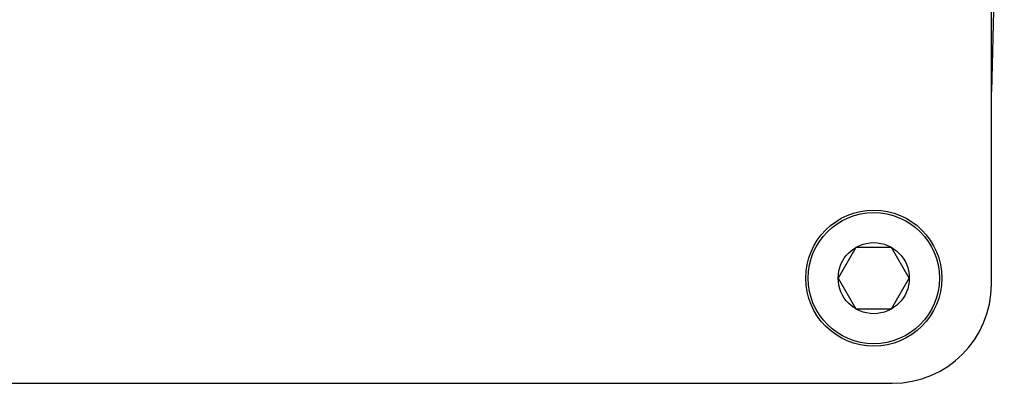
# Model space of a CAD drawing. Header units: millimetres. Extents: x 7426 to 8300, y 124 to 421.
# Tile 31 of 130: x 8007.182 to 8009.171, y 177.454 to 178.189. Entities that reach past the tile are written whole.
import ezdxf

# ---------------------------------------------------------------- set-up
doc = ezdxf.new("R2010")
doc.units = ezdxf.units.MM
doc.layers.add('外形图', color=7, linetype='Continuous')

msp = doc.modelspace()

# ---------------------------------------------------------------- linework, layer by layer
at = {"layer": '外形图', "linetype": 'Continuous'}
for p, q in [((8009.1446, 177.6543), (8009.1446, 180.4293)), ((8009.1707, 179.0418), (8009.1446, 178.0437)), ((8008.8712, 177.7289), (8008.8353, 177.6668)), ((8008.9429, 177.7289), (8008.8712, 177.7289)), ((8008.9788, 177.6668), (8008.9429, 177.7289)), ((8008.8353, 177.6668), (8008.8712, 177.6046)), ((8008.9429, 177.6046), (8008.9788, 177.6668)), ((8008.8712, 177.6046), (8008.9429, 177.6046)), ((8006.7695, 177.4543), (8008.9446, 177.4543))]:
    msp.add_line(p, q, dxfattribs=at)
for radius in [0.1375, 0.1325, 0.0718]:
    msp.add_circle((8008.9071, 177.6668), radius, dxfattribs=at)
msp.add_arc((8008.9446, 177.6543), 0.2, 270, 0, dxfattribs=at)

doc.saveas('drawing.dxf')
